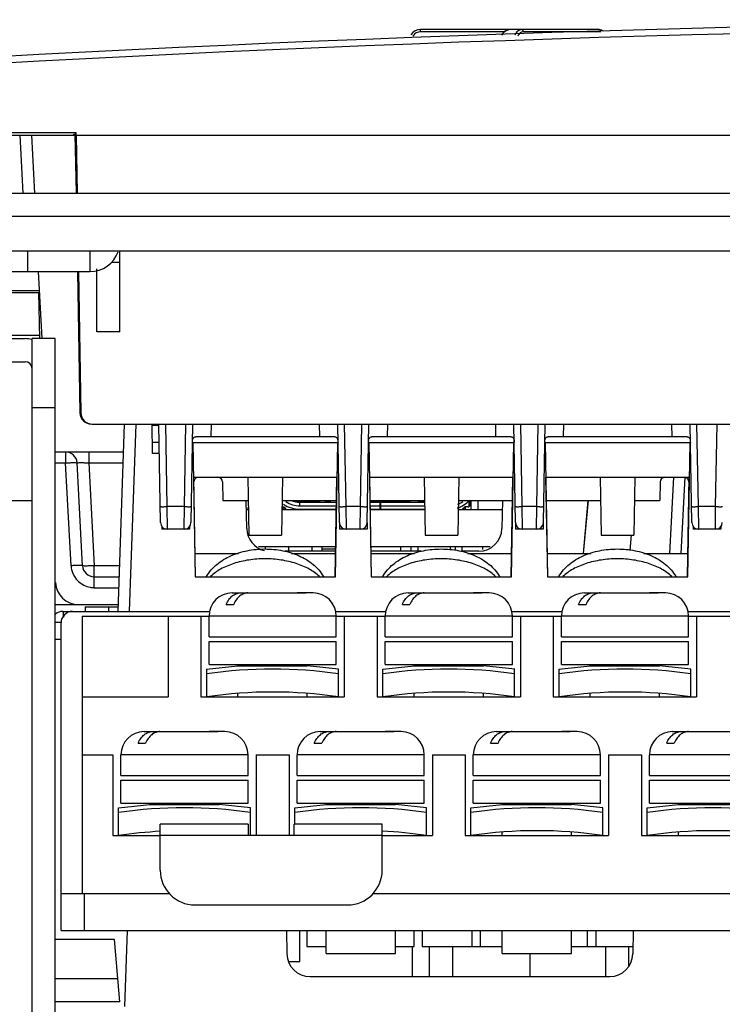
# Model space of a CAD drawing. Header units: millimetres. Extents: x 0 to 1800, y 0 to 1500.
# Tile 8 of 29: x 628 to 659, y 247 to 289. Entities that reach past the tile are written whole.
import ezdxf

# ---------------------------------------------------------------- set-up
doc = ezdxf.new("R2010")
doc.units = ezdxf.units.MM
doc.header["$LTSCALE"] = 99
doc.layers.get('0').update_dxf_attribs({"linetype": 'CONTINUOUS'})
doc.layers.add('00_COMPONENTS', color=7, linetype='CONTINUOUS')

msp = doc.modelspace()

# ---------------------------------------------------------------- linework, layer by layer
at = {"color": 3, "linetype": 'CONTINUOUS'}
for p, q in [((619.961, 281.642), (746.711, 281.642)), ((521.461, 280.642), (759.461, 280.642)), ((631.461, 275.642), (631.461, 278.366))]:
    msp.add_line(p, q, dxfattribs=at)
at = {"color": 7, "linetype": 'CONTINUOUS'}
for p, q in [((521.884, 279.142), (759.037, 279.142)), ((628.461, 279.142), (628.461, 278.242)), ((632.461, 275.642), (632.461, 279.142)), ((632.461, 278.642), (632.089, 278.642)), ((625.461, 278.242), (631.161, 278.242)), ((632.461, 275.642), (631.461, 275.642)), ((630.961, 263.742), (630.961, 263.542)), ((630.961, 263.742), (632.368, 263.742))]:
    msp.add_line(p, q, dxfattribs=at)
at = {"color": 9, "linetype": 'CONTINUOUS'}
for p, q in [((631.161, 279.142), (631.161, 278.242)), ((631.961, 263.742), (631.961, 263.542))]:
    msp.add_line(p, q, dxfattribs=at)
at = {"color": 7, "linetype": 'CONTINUOUS'}
msp.add_arc((631.161, 279.542), 1.3, 270, 340.3454, dxfattribs=at)
at = {"layer": '00_COMPONENTS', "color": 9, "linetype": 'CONTINUOUS'}
for p, q in [((645.463, 288.614), (645.463, 288.712)), ((649.069, 288.614), (645.463, 288.614)), ((653.257, 288.614), (649.903, 288.614)), ((628.134, 284.142), (628.265, 281.642)), ((628.986, 277.409), (621.671, 277.409)), ((629.021, 276.756), (628.953, 276.756)), ((628.975, 275.483), (622.048, 275.483)), ((630.765, 272.133), (630.727, 272.133)), ((633.144, 271.642), (632.861, 263.542)), ((634.499, 268.074), (634.437, 271.642)), ((635.244, 268.074), (635.306, 271.642)), ((636.406, 271.642), (636.396, 271.092)), ((641.077, 271.642), (641.087, 271.092)), ((642.239, 268.074), (642.177, 271.642)), ((642.864, 268.074), (642.926, 271.642)), ((644.026, 271.642), (644.016, 271.092)), ((648.697, 271.642), (648.707, 271.092)), ((649.859, 268.074), (649.797, 271.642)), ((650.484, 268.074), (650.546, 271.642)), ((651.646, 271.642), (651.636, 271.092)), ((656.317, 271.642), (656.327, 271.092)), ((657.479, 268.074), (657.417, 271.642)), ((658.224, 268.074), (658.286, 271.642)), ((630.108, 270.442), (630.108, 269.968)), ((631.107, 270.442), (631.107, 269.968)), ((634.159, 270.368), (633.87, 270.368)), ((635.614, 270.368), (635.584, 270.368)), ((641.869, 270.368), (641.899, 270.368)), ((643.204, 270.368), (643.234, 270.368)), ((649.489, 270.368), (649.519, 270.368)), ((650.824, 270.368), (650.854, 270.368)), ((657.139, 270.368), (657.109, 270.368)), ((629.661, 269.968), (630.108, 269.968)), ((630.342, 265.516), (630.108, 269.968)), ((631.107, 269.968), (631.34, 265.516)), ((631.107, 269.968), (632.586, 269.968)), ((656.405, 269.342), (656.232, 266.042)), ((635.244, 268.074), (634.499, 268.074)), ((634.511, 267.092), (634.499, 268.074)), ((635.232, 267.092), (635.244, 268.074)), ((640.241, 268.112), (640.241, 268.262)), ((640.311, 268.277), (640.311, 268.327)), ((640.495, 268.262), (640.495, 268.277)), ((640.558, 268.277), (640.558, 268.262)), ((640.686, 268.262), (640.686, 268.277)), ((640.818, 268.287), (641.105, 268.287)), ((642.864, 268.074), (642.239, 268.074)), ((642.251, 267.092), (642.239, 268.074)), ((642.852, 267.092), (642.864, 268.074)), ((644.561, 268.277), (644.561, 268.262)), ((650.484, 268.074), (649.859, 268.074)), ((649.871, 267.092), (649.859, 268.074)), ((650.472, 267.092), (650.484, 268.074)), ((658.224, 268.074), (657.479, 268.074)), ((657.491, 267.092), (657.479, 268.074)), ((658.212, 267.092), (658.224, 268.074)), ((654.577, 266.852), (654.518, 266.181)), ((631.34, 264.568), (631.34, 265.516)), ((632.43, 265.516), (631.34, 265.516)), ((631.34, 264.568), (632.397, 264.568)), ((641.811, 263.342), (636.311, 263.342)), ((649.431, 263.342), (643.931, 263.342)), ((657.051, 263.342), (651.551, 263.342)), ((638.001, 257.342), (632.501, 257.342)), ((645.621, 257.342), (640.121, 257.342)), ((653.241, 257.342), (647.741, 257.342)), ((660.861, 257.342), (655.361, 257.342)), ((638.001, 253.842), (634.201, 253.842)), ((643.801, 253.842), (640.001, 253.842)), ((630.911, 251.342), (630.911, 249.742)), ((650.188, 248.742), (650.189, 247.742))]:
    msp.add_line(p, q, dxfattribs=at)
at = {"layer": '00_COMPONENTS', "color": 7, "linetype": 'CONTINUOUS'}
for p, q in [((653.186, 288.712), (645.463, 288.712)), ((630.564, 284.247), (625.063, 284.247)), ((630.461, 284.142), (630.461, 284.194)), ((630.461, 284.194), (630.513, 284.194)), ((630.564, 284.247), (630.513, 284.194)), ((630.513, 284.194), (630.558, 281.642)), ((630.566, 284.142), (630.564, 284.247)), ((624.814, 284.142), (630.513, 284.142)), ((628.633, 284.142), (628.764, 281.642)), ((630.566, 284.142), (630.608, 281.642)), ((630.566, 284.142), (707.461, 284.142)), ((629.095, 275.342), (628.943, 278.242)), ((630.619, 278.242), (630.727, 272.133)), ((630.664, 278.242), (630.765, 272.133)), ((622.096, 277.342), (628.943, 277.342)), ((628.943, 277.341), (628.978, 275.342)), ((628.661, 242.842), (628.661, 275.342)), ((629.661, 275.342), (628.661, 275.342)), ((614.661, 274.342), (628.361, 274.342)), ((629.661, 272.342), (628.661, 272.342)), ((631.264, 271.642), (680.811, 271.642)), ((632.644, 271.642), (632.361, 263.542)), ((633.87, 270.368), (633.848, 271.642)), ((633.853, 271.592), (634.138, 271.592)), ((634.211, 267.387), (634.137, 271.642)), ((635.532, 267.387), (635.606, 271.642)), ((641.951, 267.387), (641.877, 271.642)), ((643.152, 267.387), (643.226, 271.642)), ((649.571, 267.387), (649.497, 271.642)), ((650.772, 267.387), (650.846, 271.642)), ((657.191, 267.387), (657.117, 271.642)), ((641.748, 271.092), (635.735, 271.092)), ((649.368, 271.092), (643.355, 271.092)), ((656.988, 271.092), (650.975, 271.092)), ((634.151, 270.842), (633.861, 270.842)), ((635.605, 270.842), (635.707, 265.042)), ((635.605, 270.842), (641.878, 270.842)), ((641.776, 265.042), (641.878, 270.842)), ((643.225, 270.842), (643.327, 265.042)), ((643.225, 270.842), (649.498, 270.842)), ((649.396, 265.042), (649.498, 270.842)), ((650.845, 270.842), (650.947, 265.042)), ((650.845, 270.842), (657.118, 270.842)), ((657.016, 265.042), (657.118, 270.842)), ((629.661, 270.442), (632.602, 270.442)), ((630.841, 265.516), (630.608, 269.968)), ((635.631, 269.342), (641.864, 269.342)), ((635.644, 269.342), (635.719, 265.042)), ((637.991, 269.342), (638.035, 266.842)), ((639.491, 269.342), (639.448, 266.842)), ((641.764, 265.042), (641.839, 269.342)), ((643.239, 269.342), (649.484, 269.342)), ((643.339, 265.042), (643.264, 269.342)), ((645.611, 269.342), (645.655, 266.842)), ((647.111, 269.342), (647.068, 266.842)), ((649.384, 265.042), (649.459, 269.342)), ((650.859, 269.342), (657.091, 269.342)), ((650.959, 265.042), (650.884, 269.342)), ((653.231, 269.342), (653.275, 266.842)), ((654.731, 269.342), (654.688, 266.842)), ((656.731, 266.042), (656.904, 269.352)), ((657.004, 265.042), (657.079, 269.342)), ((636.897, 269.145), (636.911, 268.342)), ((655.826, 269.145), (655.811, 268.342)), ((627.345, 268.342), (628.661, 268.342)), ((636.911, 268.342), (638.009, 268.342)), ((637.944, 267.124), (637.923, 268.338)), ((637.961, 267.942), (637.961, 268.042)), ((639.469, 268.062), (639.547, 268.062)), ((639.474, 268.342), (641.822, 268.342)), ((639.511, 268.012), (639.511, 268.062)), ((639.511, 268.012), (639.519, 267.942)), ((639.601, 267.982), (639.521, 268.062)), ((639.601, 267.982), (639.601, 267.942)), ((639.636, 267.982), (639.601, 267.982)), ((639.636, 267.942), (639.636, 267.982)), ((640.121, 267.978), (640.121, 267.942)), ((640.241, 268.262), (641.82, 268.262)), ((640.241, 268.112), (641.818, 268.112)), ((640.241, 267.962), (641.815, 267.962)), ((640.311, 268.327), (640.861, 268.327)), ((640.311, 268.262), (640.311, 268.277)), ((640.311, 268.277), (640.81, 268.277)), ((640.461, 268.277), (640.461, 268.262)), ((640.496, 267.942), (640.496, 267.962)), ((640.676, 267.962), (640.676, 267.942)), ((640.746, 267.942), (640.746, 267.962)), ((640.853, 268.31), (640.869, 268.342)), ((640.861, 268.312), (641.061, 268.312)), ((640.926, 267.962), (640.926, 267.942)), ((640.996, 267.942), (640.996, 267.962)), ((641.019, 268.342), (640.998, 268.312)), ((641.176, 267.962), (641.176, 267.942)), ((641.246, 267.942), (641.246, 267.962)), ((641.331, 268.262), (641.337, 268.27)), ((641.342, 268.277), (641.58, 268.277)), ((641.504, 268.312), (641.418, 268.312)), ((641.426, 267.962), (641.426, 267.942)), ((641.496, 267.942), (641.496, 267.962)), ((641.586, 268.27), (641.592, 268.262)), ((641.676, 267.962), (641.676, 267.942)), ((641.746, 267.942), (641.746, 267.962)), ((643.281, 268.342), (645.629, 268.342)), ((644.861, 268.327), (643.282, 268.327)), ((643.283, 268.277), (644.972, 268.277)), ((643.283, 268.262), (645.63, 268.262)), ((643.285, 268.112), (643.721, 268.112)), ((643.288, 267.962), (645.636, 267.962)), ((643.426, 267.962), (643.426, 267.942)), ((643.496, 267.942), (643.496, 267.962)), ((643.676, 267.962), (643.676, 267.942)), ((643.705, 268.277), (643.742, 268.264)), ((643.721, 267.962), (643.721, 268.262)), ((643.741, 267.962), (643.741, 268.262)), ((643.741, 268.112), (645.633, 268.112)), ((643.746, 267.942), (643.746, 267.962)), ((643.926, 267.962), (643.926, 267.942)), ((643.996, 267.942), (643.996, 267.962)), ((644.176, 267.962), (644.176, 267.942)), ((644.246, 267.942), (644.246, 267.962)), ((644.426, 267.962), (644.426, 267.942)), ((644.496, 267.942), (644.496, 267.962)), ((644.586, 268.272), (644.578, 268.275)), ((644.586, 268.262), (644.586, 268.277)), ((644.676, 267.962), (644.676, 267.942)), ((644.736, 268.277), (644.736, 268.262)), ((644.746, 267.942), (644.746, 267.962)), ((644.836, 268.277), (644.869, 268.342)), ((644.926, 267.962), (644.926, 267.942)), ((645.019, 268.342), (644.961, 268.262)), ((644.996, 267.942), (644.996, 267.962)), ((645.176, 267.962), (645.176, 267.942)), ((645.246, 267.942), (645.246, 267.962)), ((645.331, 268.262), (645.337, 268.27)), ((645.342, 268.277), (645.58, 268.277)), ((645.504, 268.312), (645.418, 268.312)), ((645.426, 267.962), (645.426, 267.942)), ((645.496, 267.942), (645.496, 267.962)), ((645.586, 268.27), (645.592, 268.262)), ((647.094, 268.342), (649.442, 268.342)), ((647.287, 267.982), (647.287, 267.942)), ((647.287, 267.982), (647.321, 267.982)), ((647.321, 267.982), (647.401, 268.062)), ((647.321, 267.982), (647.321, 267.942)), ((647.511, 268.062), (647.376, 268.062)), ((647.404, 267.942), (647.411, 268.012)), ((647.411, 268.012), (647.411, 268.062)), ((647.561, 268.075), (647.561, 268.324)), ((647.611, 268.162), (647.611, 268.342)), ((647.631, 268.342), (647.631, 267.942)), ((647.931, 268.342), (647.931, 267.942)), ((649, 268.342), (648.979, 267.124)), ((650.901, 268.342), (653.249, 268.342)), ((652.508, 266.042), (652.709, 268.342)), ((652.513, 266.042), (652.724, 268.342)), ((654.714, 268.342), (655.811, 268.342)), ((638.016, 267.942), (637.93, 267.942)), ((641.815, 267.942), (639.467, 267.942)), ((645.636, 267.942), (643.288, 267.942)), ((648.993, 267.942), (647.087, 267.942)), ((634.271, 267.208), (634.271, 267.092)), ((635.471, 267.208), (635.471, 267.092)), ((641.951, 267.375), (641.951, 267.092)), ((643.151, 267.374), (643.151, 267.092)), ((649.571, 267.375), (649.571, 267.092)), ((650.771, 267.374), (650.771, 267.092)), ((657.251, 267.208), (657.251, 267.092)), ((658.451, 267.208), (658.451, 267.092)), ((635.471, 267.092), (634.272, 267.092)), ((638.035, 266.842), (639.448, 266.842)), ((643.151, 267.092), (641.951, 267.092)), ((645.655, 266.842), (647.068, 266.842)), ((650.771, 267.092), (649.571, 267.092)), ((653.275, 266.842), (654.688, 266.842)), ((658.451, 267.092), (657.252, 267.092)), ((641.787, 266.342), (638.455, 266.342)), ((638.761, 266.242), (638.761, 266.342)), ((639.761, 266.142), (639.761, 266.342)), ((640.761, 266.342), (640.761, 266.142)), ((641.211, 266.142), (641.211, 266.342)), ((648.468, 266.342), (643.316, 266.342)), ((644.611, 266.142), (644.611, 266.342)), ((645.061, 266.142), (645.061, 266.342)), ((645.361, 266.142), (645.361, 266.342)), ((646.761, 266.197), (646.761, 266.342)), ((646.961, 266.342), (646.961, 266.175)), ((647.261, 266.142), (647.261, 266.342)), ((648.161, 266.217), (648.161, 266.342)), ((635.702, 266.042), (637.581, 266.042)), ((641.783, 266.142), (639.609, 266.142)), ((639.883, 266.042), (641.781, 266.042)), ((641.211, 266.242), (641.785, 266.242)), ((645.48, 266.142), (643.32, 266.142)), ((643.322, 266.042), (645.201, 266.042)), ((647.979, 266.142), (647.229, 266.142)), ((647.503, 266.042), (649.401, 266.042)), ((650.942, 266.042), (652.821, 266.042)), ((655.123, 266.042), (657.021, 266.042)), ((631.34, 265.042), (632.414, 265.042)), ((635.707, 265.042), (641.776, 265.042)), ((643.327, 265.042), (649.396, 265.042)), ((650.947, 265.042), (657.016, 265.042)), ((637.311, 264.342), (640.451, 264.342)), ((640.172, 264.34), (640.126, 264.342)), ((640.451, 264.342), (640.497, 264.34)), ((640.811, 264.342), (640.497, 264.342)), ((644.931, 264.342), (648.071, 264.342)), ((647.792, 264.34), (647.746, 264.342)), ((648.071, 264.342), (648.117, 264.34)), ((648.431, 264.342), (648.117, 264.342)), ((652.551, 264.342), (655.691, 264.342)), ((655.412, 264.34), (655.366, 264.342)), ((655.691, 264.342), (655.737, 264.34)), ((656.051, 264.342), (655.737, 264.342)), ((629.661, 263.842), (632.379, 263.842)), ((637.056, 263.842), (637.381, 263.842)), ((644.676, 263.842), (645.001, 263.842)), ((652.296, 263.842), (652.621, 263.842)), ((629.988, 263.542), (636.351, 263.542)), ((630.831, 263.342), (630.831, 251.342)), ((630.831, 263.342), (636.311, 263.342)), ((634.541, 263.342), (634.541, 259.842)), ((635.961, 263.342), (635.961, 259.842)), ((636.311, 262.442), (636.311, 263.342)), ((641.772, 263.542), (643.971, 263.542)), ((641.811, 262.442), (641.811, 263.342)), ((641.811, 263.342), (643.931, 263.342)), ((642.161, 263.342), (642.161, 259.842)), ((643.581, 263.342), (643.581, 259.842)), ((643.931, 262.442), (643.931, 263.342)), ((649.392, 263.542), (651.591, 263.542)), ((649.431, 262.442), (649.431, 263.342)), ((649.431, 263.342), (651.551, 263.342)), ((649.781, 263.342), (649.781, 259.842)), ((651.201, 263.342), (651.201, 259.842)), ((651.551, 262.442), (651.551, 263.342)), ((657.012, 263.542), (659.211, 263.542)), ((657.051, 262.442), (657.051, 263.342)), ((657.051, 263.342), (659.171, 263.342)), ((657.401, 263.342), (657.401, 259.842)), ((629.911, 249.742), (629.911, 263.042)), ((636.311, 262.442), (641.811, 262.442)), ((643.931, 262.442), (649.431, 262.442)), ((651.551, 262.442), (657.051, 262.442)), ((629.661, 262.342), (629.911, 262.342)), ((636.311, 261.242), (636.311, 262.242)), ((636.311, 262.242), (641.811, 262.242)), ((641.811, 261.242), (641.811, 262.242)), ((643.931, 261.242), (643.931, 262.242)), ((643.931, 262.242), (649.431, 262.242)), ((649.431, 261.242), (649.431, 262.242)), ((651.551, 261.242), (651.551, 262.242)), ((651.551, 262.242), (657.051, 262.242)), ((657.051, 261.242), (657.051, 262.242)), ((636.207, 261.042), (637.561, 261.187)), ((636.311, 261.242), (641.811, 261.242)), ((637.561, 261.187), (637.561, 261.242)), ((637.561, 261.187), (640.561, 261.187)), ((640.561, 261.187), (640.561, 261.242)), ((641.915, 261.042), (640.561, 261.187)), ((643.827, 261.042), (645.181, 261.187)), ((643.931, 261.242), (649.431, 261.242)), ((645.181, 261.187), (645.181, 261.242)), ((645.181, 261.187), (648.181, 261.187)), ((648.181, 261.187), (648.181, 261.242)), ((649.535, 261.042), (648.181, 261.187)), ((651.447, 261.042), (652.801, 261.187)), ((651.551, 261.242), (657.051, 261.242)), ((652.801, 261.187), (652.801, 261.242)), ((652.801, 261.187), (655.801, 261.187)), ((655.801, 261.187), (655.801, 261.242)), ((657.155, 261.042), (655.801, 261.187)), ((636.211, 259.842), (636.211, 261.043)), ((641.911, 259.842), (641.911, 261.043)), ((643.831, 259.842), (643.831, 261.043)), ((649.531, 259.842), (649.531, 261.043)), ((651.451, 259.842), (651.451, 261.043)), ((657.151, 259.842), (657.151, 261.043)), ((637.561, 259.842), (637.561, 259.993)), ((640.561, 259.842), (640.561, 259.993)), ((645.181, 259.842), (645.181, 259.993)), ((648.181, 259.842), (648.181, 259.993)), ((652.801, 259.842), (652.801, 259.993)), ((655.801, 259.842), (655.801, 259.993)), ((630.831, 259.842), (634.541, 259.842)), ((635.961, 259.842), (642.161, 259.842)), ((643.581, 259.842), (649.781, 259.842)), ((651.201, 259.842), (657.401, 259.842)), ((633.501, 258.342), (636.641, 258.342)), ((636.362, 258.34), (636.316, 258.342)), ((636.641, 258.342), (636.687, 258.34)), ((637.001, 258.342), (636.687, 258.342)), ((641.121, 258.342), (644.261, 258.342)), ((643.982, 258.34), (643.936, 258.342)), ((644.261, 258.342), (644.307, 258.34)), ((644.621, 258.342), (644.307, 258.342)), ((648.741, 258.342), (651.881, 258.342)), ((651.602, 258.34), (651.556, 258.342)), ((651.881, 258.342), (651.927, 258.34)), ((652.241, 258.342), (651.927, 258.342)), ((656.361, 258.342), (659.501, 258.342)), ((633.246, 257.842), (633.571, 257.842)), ((640.866, 257.842), (641.191, 257.842)), ((648.486, 257.842), (648.811, 257.842)), ((656.106, 257.842), (656.431, 257.842)), ((630.831, 257.342), (632.151, 257.342)), ((632.151, 257.342), (632.151, 253.842)), ((632.501, 256.442), (632.501, 257.342)), ((638.001, 256.442), (638.001, 257.342)), ((638.351, 257.342), (638.351, 253.842)), ((638.351, 257.342), (639.771, 257.342)), ((639.771, 257.342), (639.771, 253.842)), ((640.121, 256.442), (640.121, 257.342)), ((645.621, 256.442), (645.621, 257.342)), ((645.971, 257.342), (645.971, 253.842)), ((645.971, 257.342), (647.391, 257.342)), ((647.391, 257.342), (647.391, 253.842)), ((647.741, 256.442), (647.741, 257.342)), ((653.241, 256.442), (653.241, 257.342)), ((653.591, 257.342), (653.591, 253.842)), ((653.591, 257.342), (655.011, 257.342)), ((655.011, 257.342), (655.011, 253.842)), ((655.361, 256.442), (655.361, 257.342)), ((632.501, 256.442), (638.001, 256.442)), ((632.501, 255.242), (632.501, 256.242)), ((632.501, 256.242), (638.001, 256.242)), ((638.001, 255.242), (638.001, 256.242)), ((640.121, 256.442), (645.621, 256.442)), ((640.121, 255.242), (640.121, 256.242)), ((640.121, 256.242), (645.621, 256.242)), ((645.621, 255.242), (645.621, 256.242)), ((647.741, 256.442), (653.241, 256.442)), ((647.741, 255.242), (647.741, 256.242)), ((647.741, 256.242), (653.241, 256.242)), ((653.241, 255.242), (653.241, 256.242)), ((655.361, 256.442), (660.861, 256.442)), ((655.361, 255.242), (655.361, 256.242)), ((655.361, 256.242), (660.861, 256.242)), ((632.397, 255.042), (633.751, 255.187)), ((632.501, 255.242), (638.001, 255.242)), ((633.751, 255.187), (633.751, 255.242)), ((633.751, 255.187), (636.751, 255.187)), ((636.751, 255.187), (636.751, 255.242)), ((638.105, 255.042), (636.751, 255.187)), ((640.017, 255.042), (641.371, 255.187)), ((640.121, 255.242), (645.621, 255.242)), ((641.371, 255.187), (641.371, 255.242)), ((641.371, 255.187), (644.371, 255.187)), ((644.371, 255.187), (644.371, 255.242)), ((645.725, 255.042), (644.371, 255.187)), ((647.637, 255.042), (648.991, 255.187)), ((647.741, 255.242), (653.241, 255.242)), ((648.991, 255.187), (648.991, 255.242)), ((648.991, 255.187), (651.991, 255.187)), ((651.991, 255.187), (651.991, 255.242)), ((653.345, 255.042), (651.991, 255.187)), ((655.257, 255.042), (656.611, 255.187)), ((655.361, 255.242), (660.861, 255.242)), ((656.611, 255.187), (656.611, 255.242)), ((656.611, 255.187), (659.611, 255.187)), ((632.401, 253.842), (632.401, 255.043)), ((638.101, 253.842), (638.101, 255.043)), ((640.021, 254.342), (640.021, 255.043)), ((645.721, 253.842), (645.721, 255.043)), ((647.641, 253.842), (647.641, 255.043)), ((653.341, 253.842), (653.341, 255.043)), ((655.261, 253.842), (655.261, 255.043)), ((634.201, 252.342), (634.201, 254.342)), ((638.001, 254.342), (634.201, 254.342)), ((638.001, 254.342), (638.001, 253.842)), ((640.001, 253.842), (640.001, 254.342)), ((643.801, 254.342), (640.001, 254.342)), ((643.801, 252.342), (643.801, 254.342)), ((648.991, 253.842), (648.991, 253.993)), ((651.991, 253.842), (651.991, 253.993)), ((656.611, 253.842), (656.611, 253.993)), ((632.151, 253.842), (634.201, 253.842)), ((632.651, 253.842), (632.651, 253.877)), ((640.001, 253.842), (638.001, 253.842)), ((643.801, 253.842), (645.971, 253.842)), ((645.351, 253.892), (645.351, 253.842)), ((645.601, 253.859), (645.601, 253.842)), ((647.391, 253.842), (653.591, 253.842)), ((655.011, 253.842), (661.211, 253.842)), ((629.911, 251.342), (634.6, 251.342)), ((643.403, 251.342), (710.8, 251.342)), ((635.701, 250.842), (642.301, 250.842)), ((629.911, 249.742), (724.411, 249.742)), ((632.777, 249.742), (632.661, 246.442)), ((639.661, 249.742), (639.679, 248.724)), ((640.236, 248.392), (640.236, 249.742)), ((640.536, 249.742), (640.536, 249.042)), ((641.371, 248.742), (641.371, 249.742)), ((644.371, 248.742), (644.371, 249.742)), ((645.186, 249.042), (645.186, 249.742)), ((645.536, 249.742), (645.536, 249.042)), ((647.686, 249.042), (647.686, 249.742)), ((648.036, 249.742), (648.036, 249.042)), ((648.991, 248.742), (648.991, 249.742)), ((651.991, 248.742), (651.991, 249.742)), ((652.686, 249.042), (652.686, 249.742)), ((653.036, 249.742), (653.036, 249.042)), ((654.661, 249.742), (654.644, 248.724)), ((632.225, 249.342), (629.661, 249.342)), ((632.461, 246.642), (632.225, 249.342)), ((640.536, 249.042), (641.371, 249.042)), ((644.371, 249.042), (645.186, 249.042)), ((645.111, 247.742), (645.111, 249.042)), ((645.536, 249.042), (648.991, 249.042)), ((645.851, 247.742), (645.851, 249.042)), ((646.851, 247.742), (646.851, 249.042)), ((651.991, 249.042), (654.649, 249.042)), ((653.471, 247.742), (653.471, 249.042)), ((654.471, 248.219), (654.471, 249.042)), ((639.793, 248.392), (640.236, 248.392)), ((641.372, 248.742), (644.371, 248.742)), ((648.992, 248.742), (651.991, 248.742)), ((632.374, 247.638), (629.661, 247.638)), ((640.679, 247.742), (653.644, 247.742)), ((632.461, 246.642), (629.661, 246.642))]:
    msp.add_line(p, q, dxfattribs=at)
at = {"layer": '00_COMPONENTS', "color": 3, "linetype": 'CONTINUOUS'}
for p, q in [((614.661, 275.342), (628.361, 275.342)), ((629.661, 244.242), (629.661, 275.342))]:
    msp.add_line(p, q, dxfattribs=at)
at = {"layer": '00_COMPONENTS', "color": 7, "linetype": 'CONTINUOUS'}
for points in [[(649.293, 288.712), (649.081, 288.63), (648.965, 288.477)], [(653.297, 288.689), (653.287, 288.695), (653.186, 288.712)], [(653.38, 288.644), (653.378, 288.646), (653.318, 288.678)]]:
    msp.add_lwpolyline(points, dxfattribs=at)
for centre, radius, start, end in [((685.461, -768.108), 1057.25, 86.498293, 93.501707), ((645.463, 288.212), 0.5, 90, 146.3726), ((628.361, 274.042), 0.3, 0, 90), ((630.108, 269.942), 0.5, 3, 90), ((635.86, 269.142), 0.2, 117.1766, 179), ((636.697, 269.142), 0.2, 1, 90), ((656.025, 269.142), 0.2, 90, 179), ((656.863, 269.142), 0.2, 1, 62.8234), ((640.241, 269.212), 1.25, 235.631, 270), ((640.241, 269.212), 1.1, 236.5758, 270), ((640.241, 269.212), 0.95, 246.6603, 270), ((640.311, 269.277), 1, 253.3678, 270), ((640.311, 269.277), 0.95, 264.6154, 270), ((640.775, 268.312), 0.05, 270, 330), ((640.861, 268.262), 0.05, 90, 150), ((641.061, 268.262), 0.05, 30, 90), ((641.148, 268.312), 0.05, 210, 270), ((641.418, 268.212), 0.1, 90, 144.2266), ((641.504, 268.212), 0.1, 35.7734, 90), ((645.418, 268.212), 0.1, 90, 144.2266), ((645.504, 268.212), 0.1, 35.7734, 90), ((646.681, 269.212), 1.25, 287.1507, 316.233), ((646.681, 269.212), 1.1, 289.842, 303.4241), ((647.511, 268.162), 0.1, 270, 360), ((634.511, 267.392), 0.3, 181, 270), ((635.232, 267.392), 0.3, 270, 359), ((638.944, 267.142), 1, 181, 256.037), ((642.251, 267.392), 0.3, 181, 270), ((642.852, 267.392), 0.3, 270, 359), ((647.979, 267.142), 1, 270, 359), ((649.871, 267.392), 0.3, 181, 270), ((650.472, 267.392), 0.3, 270, 359), ((657.491, 267.392), 0.3, 181, 270), ((658.212, 267.392), 0.3, 270, 359), ((631.34, 265.542), 0.5, 183, 270), ((630.667, 264.842), 1, 183, 270), ((637.311, 263.342), 1, 90, 180), ((640.334, 250.331), 14.01, 89.3349, 90.6651), ((640.811, 263.342), 1, 0, 90), ((644.931, 263.342), 1, 90, 180), ((647.954, 250.331), 14.01, 89.3349, 90.6651), ((648.431, 263.342), 1, 0, 90), ((652.551, 263.342), 1, 90, 180), ((655.574, 250.331), 14.01, 89.3349, 90.6651), ((656.051, 263.342), 1, 0, 90), ((629.988, 263.042), 0.5, 90, 129.8904), ((630.411, 263.042), 0.5, 90, 180), ((639.061, 240.736), 20.307, 81.9322, 98.0678), ((646.681, 240.736), 20.307, 81.9322, 98.0678), ((654.301, 240.736), 20.307, 81.9322, 98.0678), ((639.061, 240.736), 19.318, 81.516, 98.484), ((646.681, 240.736), 19.318, 81.516, 98.484), ((654.301, 240.736), 19.318, 81.516, 98.484), ((633.501, 257.342), 1, 90, 180), ((636.524, 244.331), 14.01, 89.3349, 90.6651), ((637.001, 257.342), 1, 0, 90), ((641.121, 257.342), 1, 90, 180), ((644.144, 244.331), 14.01, 89.3349, 90.6651), ((644.621, 257.342), 1, 0, 90), ((648.741, 257.342), 1, 90, 180), ((651.764, 244.331), 14.01, 89.3349, 90.6651), ((652.241, 257.342), 1, 0, 90), ((656.361, 257.342), 1, 90, 180), ((635.251, 234.736), 20.307, 81.9322, 98.0678), ((642.871, 234.736), 20.307, 81.9322, 98.0678), ((650.491, 234.736), 20.307, 81.9322, 98.0678), ((658.111, 234.736), 20.307, 81.9322, 98.0678), ((635.251, 234.736), 19.318, 93.0775, 98.484), ((642.871, 234.736), 19.318, 81.516, 87.2304), ((650.491, 234.736), 19.318, 81.516, 98.484), ((658.111, 234.736), 19.318, 81.516, 98.484), ((635.701, 252.342), 1.5, 180, 270), ((642.301, 252.342), 1.5, 270, 360), ((640.679, 248.742), 1, 181, 270), ((653.644, 248.742), 1, 270, 359)]:
    msp.add_arc(centre, radius, start, end, dxfattribs=at)
at = {"layer": '00_COMPONENTS', "color": 9, "linetype": 'CONTINUOUS'}
for centre, radius, start, end in [((685.461, -768.092), 1056.95, 86.498292, 93.501708), ((645.463, 288.214), 0.4, 89.9997, 146.3537), ((631.342, 265.569), 1.001, 183.0507, 194.9518), ((631.34, 265.568), 0.999, 194.8997, 260.1492), ((631.341, 265.567), 0.999, 260.0803, 269.9582)]:
    msp.add_arc(centre, radius, start, end, dxfattribs=at)
at = {"layer": '00_COMPONENTS', "color": 3, "linetype": 'CONTINUOUS'}
msp.add_arc((628.361, 274.042), 1.3, 77.2621, 90, dxfattribs=at)
at = {"layer": '00_COMPONENTS', "color": 7, "linetype": 'CONTINUOUS'}
for centre, major_axis, ratio, start_param, end_param in [((631.227, 272.142), (0.425, -0.263), 0.999659, -2.570507, -1.017161), ((631.265, 272.142), (0.382, 0.323), 0.999073, 2.455931, 4.009277)]:
    msp.add_ellipse(centre, major_axis=major_axis, ratio=ratio, start_param=start_param, end_param=end_param, dxfattribs=at)
at = {"layer": '00_COMPONENTS', "color": 9, "linetype": 'CONTINUOUS'}
for points, knots in [([(648.997, 288.489), (649.027, 288.551), (649.104, 288.661), (649.234, 288.712), (649.293, 288.712)], [0, 0, 0, 0, 0.539652, 1, 1, 1, 1]), ([(649.832, 288.712), (649.774, 288.712), (649.645, 288.661), (649.569, 288.551), (649.54, 288.489)], [0, 0, 0, 0, 0.460987, 1, 1, 1, 1]), ([(649.903, 288.614), (649.856, 288.614), (649.753, 288.573), (649.693, 288.485), (649.67, 288.435)], [0, 0, 0, 0, 0.461111, 1, 1, 1, 1]), ([(649.903, 288.614), (649.903, 288.638), (649.893, 288.683), (649.851, 288.712), (649.832, 288.712)], [0, 0, 0, 0, 0.559492, 1, 1, 1, 1]), ([(630.108, 269.968), (630.172, 269.971), (630.291, 269.977), (630.44, 269.979), (630.548, 269.98), (630.589, 269.973), (630.608, 269.972), (630.608, 269.968)], [0, 0, 0, 0, 0.381288, 0.704493, 0.920897, 0.978307, 1, 1, 1, 1]), ([(630.608, 269.968), (630.608, 269.972), (630.626, 269.974), (630.666, 269.979), (630.775, 269.979), (630.924, 269.977), (631.043, 269.971), (631.107, 269.968)], [0, 0, 0, 0, 0.020731, 0.077373, 0.29343, 0.617482, 1, 1, 1, 1]), ([(634.199, 268.074), (634.199, 268.074), (634.202, 268.074), (634.205, 268.073), (634.213, 268.073), (634.228, 268.073), (634.253, 268.072), (634.29, 268.072), (634.335, 268.072), (634.405, 268.073), (634.461, 268.074), (634.499, 268.074)], [0, 0, 0, 0, 0.005136, 0.019649, 0.043509, 0.076557, 0.169036, 0.293266, 0.444656, 0.617517, 1, 1, 1, 1]), ([(635.244, 268.074), (635.282, 268.074), (635.338, 268.073), (635.408, 268.072), (635.453, 268.072), (635.49, 268.072), (635.515, 268.073), (635.53, 268.073), (635.538, 268.073), (635.541, 268.074), (635.544, 268.074), (635.544, 268.074)], [0, 0, 0, 0, 0.382483, 0.555344, 0.706734, 0.830964, 0.923443, 0.956491, 0.980351, 0.994864, 1, 1, 1, 1]), ([(641.939, 268.074), (641.939, 268.074), (641.942, 268.074), (641.945, 268.073), (641.953, 268.073), (641.968, 268.073), (641.993, 268.072), (642.03, 268.072), (642.075, 268.072), (642.145, 268.073), (642.201, 268.074), (642.239, 268.074)], [0, 0, 0, 0, 0.005136, 0.019649, 0.043509, 0.076557, 0.169036, 0.293266, 0.444656, 0.617517, 1, 1, 1, 1]), ([(642.864, 268.074), (642.902, 268.074), (642.958, 268.073), (643.028, 268.072), (643.073, 268.072), (643.11, 268.072), (643.135, 268.073), (643.15, 268.073), (643.158, 268.073), (643.161, 268.074), (643.164, 268.074), (643.164, 268.074)], [0, 0, 0, 0, 0.382483, 0.555344, 0.706734, 0.830964, 0.923443, 0.956491, 0.980351, 0.994864, 1, 1, 1, 1]), ([(649.559, 268.074), (649.559, 268.074), (649.562, 268.074), (649.565, 268.073), (649.573, 268.073), (649.588, 268.073), (649.613, 268.072), (649.65, 268.072), (649.695, 268.072), (649.765, 268.073), (649.821, 268.074), (649.859, 268.074)], [0, 0, 0, 0, 0.005136, 0.019649, 0.043509, 0.076557, 0.169036, 0.293266, 0.444656, 0.617517, 1, 1, 1, 1]), ([(650.484, 268.074), (650.522, 268.074), (650.578, 268.073), (650.648, 268.072), (650.693, 268.072), (650.73, 268.072), (650.755, 268.073), (650.77, 268.073), (650.778, 268.073), (650.781, 268.074), (650.784, 268.074), (650.784, 268.074)], [0, 0, 0, 0, 0.382483, 0.555344, 0.706734, 0.830964, 0.923443, 0.956491, 0.980351, 0.994864, 1, 1, 1, 1]), ([(657.179, 268.074), (657.179, 268.074), (657.182, 268.074), (657.185, 268.073), (657.193, 268.073), (657.208, 268.073), (657.233, 268.072), (657.27, 268.072), (657.315, 268.072), (657.385, 268.073), (657.441, 268.074), (657.479, 268.074)], [0, 0, 0, 0, 0.005136, 0.019649, 0.043509, 0.076557, 0.169036, 0.293266, 0.444656, 0.617517, 1, 1, 1, 1]), ([(658.224, 268.074), (658.262, 268.074), (658.318, 268.073), (658.388, 268.072), (658.433, 268.072), (658.47, 268.072), (658.495, 268.073), (658.51, 268.073), (658.518, 268.073), (658.521, 268.074), (658.524, 268.074), (658.524, 268.074)], [0, 0, 0, 0, 0.382483, 0.555344, 0.706734, 0.830964, 0.923443, 0.956491, 0.980351, 0.994864, 1, 1, 1, 1]), ([(630.841, 265.516), (630.841, 265.519), (630.822, 265.521), (630.781, 265.527), (630.674, 265.526), (630.524, 265.524), (630.405, 265.519), (630.342, 265.516)], [0, 0, 0, 0, 0.021693, 0.079103, 0.295507, 0.618712, 1, 1, 1, 1]), ([(631.34, 265.516), (631.277, 265.512), (631.158, 265.507), (631.008, 265.505), (630.901, 265.504), (630.86, 265.51), (630.841, 265.512), (630.841, 265.516)], [0, 0, 0, 0, 0.381288, 0.704493, 0.920897, 0.978307, 1, 1, 1, 1]), ([(638.731, 265.816), (638.498, 265.816), (638.04, 265.783), (637.392, 265.635), (636.827, 265.4), (636.507, 265.177), (636.377, 265.052)], [0, 0, 0, 0, 0.277435, 0.542842, 0.785921, 1, 1, 1, 1]), ([(641.086, 265.052), (640.956, 265.177), (640.636, 265.4), (640.071, 265.635), (639.423, 265.783), (638.965, 265.816), (638.731, 265.816)], [0, 0, 0, 0, 0.214079, 0.457158, 0.722565, 1, 1, 1, 1]), ([(646.351, 265.816), (646.118, 265.816), (645.66, 265.783), (645.012, 265.635), (644.447, 265.4), (644.127, 265.177), (643.997, 265.052)], [0, 0, 0, 0, 0.277435, 0.542842, 0.785921, 1, 1, 1, 1]), ([(648.706, 265.052), (648.576, 265.177), (648.256, 265.4), (647.691, 265.635), (647.043, 265.783), (646.585, 265.816), (646.351, 265.816)], [0, 0, 0, 0, 0.214079, 0.457158, 0.722565, 1, 1, 1, 1]), ([(653.971, 265.816), (653.738, 265.816), (653.28, 265.783), (652.632, 265.635), (652.067, 265.4), (651.747, 265.177), (651.617, 265.052)], [0, 0, 0, 0, 0.277435, 0.542842, 0.785921, 1, 1, 1, 1]), ([(656.326, 265.052), (656.196, 265.177), (655.876, 265.4), (655.311, 265.635), (654.663, 265.783), (654.205, 265.816), (653.971, 265.816)], [0, 0, 0, 0, 0.214079, 0.457158, 0.722565, 1, 1, 1, 1]), ([(629.988, 263.542), (629.99, 263.542), (629.993, 263.534), (629.996, 263.523), (629.999, 263.5), (630.003, 263.457), (630.008, 263.385), (630.01, 263.324), (630.011, 263.289)], [0, 0, 0, 0, 0.021691, 0.074005, 0.158417, 0.273811, 0.58963, 1, 1, 1, 1]), ([(629.657, 263.08), (629.676, 263.08), (629.76, 263.079), (629.844, 263.076), (629.909, 263.073)], [0, 0, 0, 0, 0.222063, 1, 1, 1, 1])]:
    msp.add_open_spline(points, degree=3, knots=knots, dxfattribs=at)
at = {"layer": '00_COMPONENTS', "color": 7, "linetype": 'CONTINUOUS'}
for points, knots in [([(635.592, 270.845), (635.593, 270.881), (635.597, 270.944), (635.614, 271.028), (635.665, 271.086), (635.712, 271.092), (635.735, 271.092)], [0, 0, 0, 0, 0.332795, 0.589316, 0.788545, 1, 1, 1, 1]), ([(641.748, 271.092), (641.771, 271.092), (641.818, 271.086), (641.869, 271.028), (641.886, 270.944), (641.89, 270.881), (641.891, 270.845)], [0, 0, 0, 0, 0.211455, 0.410684, 0.667205, 1, 1, 1, 1]), ([(643.212, 270.845), (643.213, 270.881), (643.217, 270.944), (643.234, 271.028), (643.285, 271.086), (643.332, 271.092), (643.355, 271.092)], [0, 0, 0, 0, 0.332795, 0.589316, 0.788545, 1, 1, 1, 1]), ([(649.368, 271.092), (649.391, 271.092), (649.438, 271.086), (649.489, 271.028), (649.506, 270.944), (649.51, 270.881), (649.511, 270.845)], [0, 0, 0, 0, 0.211455, 0.410684, 0.667205, 1, 1, 1, 1]), ([(650.832, 270.845), (650.833, 270.881), (650.837, 270.944), (650.854, 271.028), (650.905, 271.086), (650.952, 271.092), (650.975, 271.092)], [0, 0, 0, 0, 0.332795, 0.589316, 0.788545, 1, 1, 1, 1]), ([(656.988, 271.092), (657.011, 271.092), (657.058, 271.086), (657.109, 271.028), (657.126, 270.944), (657.13, 270.881), (657.131, 270.845)], [0, 0, 0, 0, 0.211455, 0.410684, 0.667205, 1, 1, 1, 1]), ([(636.206, 265.057), (636.321, 265.254), (636.635, 265.611), (637.255, 265.977), (637.968, 266.194), (638.474, 266.242), (638.731, 266.242)], [0, 0, 0, 0, 0.235771, 0.478908, 0.734652, 1, 1, 1, 1]), ([(638.731, 266.242), (638.989, 266.242), (639.495, 266.194), (640.209, 265.977), (640.828, 265.611), (641.142, 265.254), (641.257, 265.056)], [0, 0, 0, 0, 0.265363, 0.521109, 0.764239, 1, 1, 1, 1]), ([(643.826, 265.057), (643.941, 265.254), (644.255, 265.611), (644.875, 265.977), (645.588, 266.194), (646.094, 266.242), (646.351, 266.242)], [0, 0, 0, 0, 0.235771, 0.478908, 0.734652, 1, 1, 1, 1]), ([(646.351, 266.242), (646.609, 266.242), (647.115, 266.194), (647.829, 265.977), (648.448, 265.611), (648.762, 265.254), (648.877, 265.056)], [0, 0, 0, 0, 0.265363, 0.521109, 0.764239, 1, 1, 1, 1]), ([(651.446, 265.057), (651.561, 265.254), (651.875, 265.611), (652.495, 265.977), (653.208, 266.194), (653.714, 266.242), (653.971, 266.242)], [0, 0, 0, 0, 0.235771, 0.478908, 0.734652, 1, 1, 1, 1]), ([(653.971, 266.242), (654.229, 266.242), (654.735, 266.194), (655.449, 265.977), (656.068, 265.611), (656.382, 265.254), (656.497, 265.056)], [0, 0, 0, 0, 0.265363, 0.521109, 0.764239, 1, 1, 1, 1]), ([(637.056, 263.842), (637.086, 263.915), (637.158, 264.049), (637.305, 264.212), (637.48, 264.317), (637.61, 264.342), (637.672, 264.342)], [0, 0, 0, 0, 0.282074, 0.54059, 0.777081, 1, 1, 1, 1]), ([(637.997, 264.342), (637.935, 264.342), (637.806, 264.317), (637.631, 264.212), (637.483, 264.049), (637.411, 263.915), (637.381, 263.842)], [0, 0, 0, 0, 0.222919, 0.45941, 0.717926, 1, 1, 1, 1]), ([(644.676, 263.842), (644.706, 263.915), (644.778, 264.049), (644.925, 264.212), (645.1, 264.317), (645.23, 264.342), (645.292, 264.342)], [0, 0, 0, 0, 0.282074, 0.54059, 0.777081, 1, 1, 1, 1]), ([(645.617, 264.342), (645.555, 264.342), (645.426, 264.317), (645.251, 264.212), (645.103, 264.049), (645.031, 263.915), (645.001, 263.842)], [0, 0, 0, 0, 0.222919, 0.45941, 0.717926, 1, 1, 1, 1]), ([(652.296, 263.842), (652.326, 263.915), (652.398, 264.049), (652.545, 264.212), (652.72, 264.317), (652.85, 264.342), (652.912, 264.342)], [0, 0, 0, 0, 0.282074, 0.54059, 0.777081, 1, 1, 1, 1]), ([(653.237, 264.342), (653.175, 264.342), (653.046, 264.317), (652.871, 264.212), (652.723, 264.049), (652.651, 263.915), (652.621, 263.842)], [0, 0, 0, 0, 0.222919, 0.45941, 0.717926, 1, 1, 1, 1]), ([(633.246, 257.842), (633.276, 257.915), (633.348, 258.049), (633.495, 258.212), (633.67, 258.317), (633.8, 258.342), (633.862, 258.342)], [0, 0, 0, 0, 0.282074, 0.54059, 0.777081, 1, 1, 1, 1]), ([(634.187, 258.342), (634.125, 258.342), (633.996, 258.317), (633.821, 258.212), (633.673, 258.049), (633.601, 257.915), (633.571, 257.842)], [0, 0, 0, 0, 0.222919, 0.45941, 0.717926, 1, 1, 1, 1]), ([(640.866, 257.842), (640.896, 257.915), (640.968, 258.049), (641.115, 258.212), (641.29, 258.317), (641.42, 258.342), (641.482, 258.342)], [0, 0, 0, 0, 0.282074, 0.54059, 0.777081, 1, 1, 1, 1]), ([(641.807, 258.342), (641.745, 258.342), (641.616, 258.317), (641.441, 258.212), (641.293, 258.049), (641.221, 257.915), (641.191, 257.842)], [0, 0, 0, 0, 0.222919, 0.45941, 0.717926, 1, 1, 1, 1]), ([(648.486, 257.842), (648.516, 257.915), (648.588, 258.049), (648.735, 258.212), (648.91, 258.317), (649.04, 258.342), (649.102, 258.342)], [0, 0, 0, 0, 0.282074, 0.54059, 0.777081, 1, 1, 1, 1]), ([(649.427, 258.342), (649.365, 258.342), (649.236, 258.317), (649.061, 258.212), (648.913, 258.049), (648.841, 257.915), (648.811, 257.842)], [0, 0, 0, 0, 0.222919, 0.45941, 0.717926, 1, 1, 1, 1]), ([(656.106, 257.842), (656.136, 257.915), (656.208, 258.049), (656.355, 258.212), (656.53, 258.317), (656.66, 258.342), (656.722, 258.342)], [0, 0, 0, 0, 0.282074, 0.54059, 0.777081, 1, 1, 1, 1]), ([(657.047, 258.342), (656.985, 258.342), (656.856, 258.317), (656.681, 258.212), (656.533, 258.049), (656.461, 257.915), (656.431, 257.842)], [0, 0, 0, 0, 0.222919, 0.45941, 0.717926, 1, 1, 1, 1])]:
    msp.add_open_spline(points, degree=3, knots=knots, dxfattribs=at)
for points in [[(639.636, 267.982), (639.606, 268.008), (639.577, 268.035), (639.547, 268.062)], [(647.287, 267.982), (647.317, 268.008), (647.346, 268.035), (647.376, 268.062)]]:
    msp.add_open_spline(points, degree=3, dxfattribs=at)

doc.saveas('drawing.dxf')
